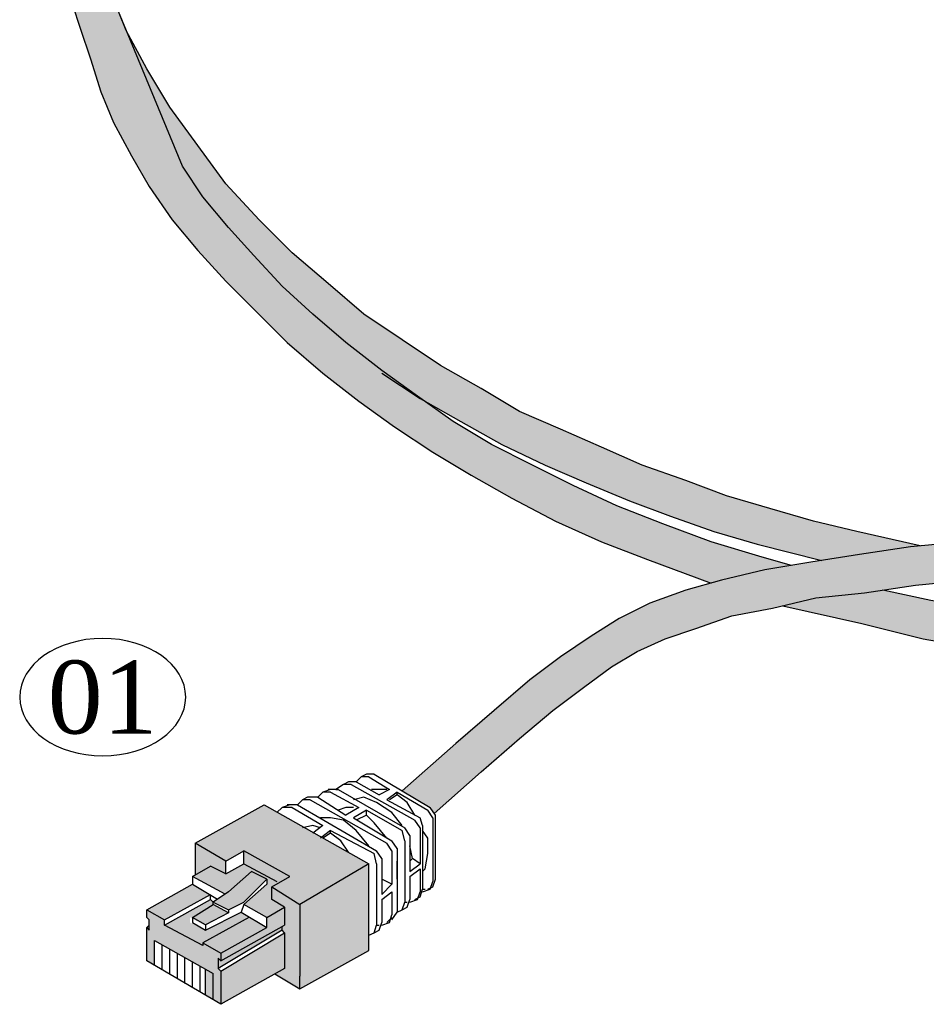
# Model space of a CAD drawing. Header units: millimetres. Extents: x 4476663 to 4477054, y -30323851 to -30323414.
# Tile 151 of 256: x 4476666.72 to 4476669.17, y -30323540.96 to -30323538.3. Entities that reach past the tile are written whole.
import ezdxf
from ezdxf.enums import TextEntityAlignment as Align

# ---------------------------------------------------------------- set-up
doc = ezdxf.new("R2010")
doc.units = ezdxf.units.MM
for name, color, linetype in [('_DETALHES', 250, 'Continuous'), ('_TEXTO', 250, 'Continuous'), ('_TITULO', 7, 'Continuous')]:
    doc.layers.add(name, color=color, linetype=linetype)
doc.styles.add('7', font='romantic.ttf', dxfattribs={"height": 2.5})
doc.styles.add('Q', font='romantic.ttf', dxfattribs={"height": 2.1})

# ---------------------------------------------------------------- blocks, each defined once
blk = doc.blocks.new('*U38')
at = {"layer": '_DETALHES', "color": 18, "linetype": 'ByBlock', "lineweight": -2, "true_color": 0x000000, "extrusion": (0, 0, -1)}
blk.add_ellipse((0, 0), major_axis=(2.849, 0), ratio=0.706294, dxfattribs=at)
at = {"layer": '_TEXTO', "color": 18, "linetype": 'ByBlock', "lineweight": -2, "true_color": 0x000000, "style": '7'}
blk.add_attdef('NUMERO_LEGENDA', text='', height=2.5, dxfattribs=at).set_placement((0, 0), align=Align.MIDDLE_CENTER)
blk = doc.blocks.new('VCXVXCVV')
at = {"layer": '_DETALHES', "ltscale": 0.6}
h = blk.add_hatch(color=256, dxfattribs=at)
h.set_gradient(color1=(90, 163, 252), color2=(195, 221, 254), one_color=1, tint=0.88, name='INVCYLINDER')
h.paths.add_polyline_path([(5227.341, 2016.418), (5226.552, 2017.645), (5225.763, 2018.872), (5224.886, 2020.012), (5224.01, 2021.151), (5223.045, 2022.291), (5221.994, 2023.343), (5220.942, 2024.395), (5219.802, 2025.447), (5218.663, 2026.411), (5217.435, 2027.375), (5216.208, 2028.252), (5214.893, 2029.128), (5213.579, 2029.917), (5212.176, 2030.706), (5210.774, 2031.407), (5209.196, 2032.109), (5207.618, 2032.722), (5205.952, 2033.336), (5204.199, 2033.862), (5202.446, 2034.3), (5200.518, 2034.738), (5198.589, 2035.089), (5196.485, 2035.44), (5194.382, 2035.703), (5192.19, 2035.878), (5189.911, 2036.053), (5187.632, 2036.141), (5185.265, 2036.141), (5182.811, 2036.141), (5180.444, 2036.053), (5178.077, 2035.878), (5175.711, 2035.703), (5173.344, 2035.527), (5171.065, 2035.177), (5168.873, 2034.826), (5166.77, 2034.475), (5164.666, 2034.037), (5162.65, 2033.511), (5160.721, 2032.985), (5158.793, 2032.459), (5156.952, 2031.846), (5155.199, 2031.144), (5153.533, 2030.443), (5151.956, 2029.742), (5150.378, 2028.953), (5148.888, 2028.164), (5147.485, 2027.375), (5146.083, 2026.499), (5144.768, 2025.534), (5143.453, 2024.658), (5142.313, 2023.606), (5141.086, 2022.642), (5140.034, 2021.59), (5138.982, 2020.45), (5138.106, 2019.311), (5137.317, 2018.171), (5136.616, 2016.944), (5136.002, 2015.717), (5135.564, 2014.402), (5135.213, 2013.087), (5135.038, 2011.685), (5134.95, 2010.282), (5135.125, 2008.879), (5135.388, 2007.477), (5135.739, 2005.987), (5136.002, 2005.198), (5136.353, 2004.146), (5136.703, 2003.006), (5137.142, 2001.955), (5137.755, 2000.815), (5138.369, 1999.763), (5139.158, 1998.624), (5140.034, 1997.572), (5140.998, 1996.52), (5142.05, 1995.468), (5143.102, 1994.416), (5144.329, 1993.364), (5145.557, 1992.4), (5146.784, 1991.523), (5148.099, 1990.647), (5149.414, 1989.858), (5150.816, 1989.069), (5152.306, 1988.28), (5153.884, 1987.579), (5155.462, 1986.965), (5157.647, 1986.162), (5158.004, 1986.264), (5159.494, 1986.615), (5160.408, 1986.767), (5159.406, 1987.053), (5157.653, 1987.579), (5155.988, 1988.192), (5154.41, 1988.806), (5152.92, 1989.507), (5151.517, 1990.209), (5150.115, 1990.91), (5148.8, 1991.699), (5147.573, 1992.575), (5146.346, 1993.452), (5145.118, 1994.416), (5143.979, 1995.38), (5142.927, 1996.345), (5141.963, 1997.396), (5141.086, 1998.361), (5140.21, 1999.413), (5139.508, 2000.464), (5137.618, 2005.038), (5137.58, 2005.11), (5137.317, 2005.767), (5137.317, 2005.768), (5137.317, 2005.768), (5137.054, 2006.425), (5136.616, 2007.74), (5136.44, 2009.055), (5136.353, 2010.37), (5136.353, 2011.597), (5136.528, 2012.824), (5136.791, 2014.051), (5137.229, 2015.191), (5137.755, 2016.33), (5138.456, 2017.47), (5139.158, 2018.609), (5140.034, 2019.661), (5140.998, 2020.713), (5142.05, 2021.677), (5143.102, 2022.642), (5144.329, 2023.606), (5145.557, 2024.482), (5146.872, 2025.359), (5148.186, 2026.236), (5149.589, 2027.024), (5150.991, 2027.813), (5152.482, 2028.515), (5154.059, 2029.304), (5155.725, 2029.917), (5157.39, 2030.618), (5159.231, 2031.144), (5161.072, 2031.758), (5163, 2032.284), (5164.929, 2032.722), (5167.033, 2033.16), (5169.136, 2033.599), (5171.328, 2033.949), (5173.519, 2034.212), (5175.798, 2034.475), (5178.165, 2034.651), (5180.532, 2034.738), (5182.899, 2034.826), (5185.265, 2034.826), (5187.544, 2034.826), (5189.823, 2034.738), (5192.103, 2034.563), (5194.206, 2034.388), (5196.31, 2034.125), (5198.326, 2033.774), (5200.255, 2033.423), (5202.095, 2033.073), (5203.849, 2032.547), (5205.602, 2032.109), (5207.18, 2031.495), (5208.67, 2030.881), (5210.16, 2030.268), (5211.562, 2029.567), (5212.877, 2028.778), (5214.192, 2027.989), (5215.419, 2027.2), (5216.647, 2026.323), (5217.786, 2025.447), (5218.926, 2024.482), (5219.977, 2023.518), (5221.029, 2022.466), (5221.994, 2021.414), (5222.958, 2020.363), (5223.834, 2019.223), (5224.711, 2018.083), (5225.412, 2016.944), (5226.114, 2015.804), (5226.727, 2014.577), (5227.253, 2013.438), (5227.779, 2012.21), (5228.13, 2011.071), (5228.393, 2009.844), (5228.48, 2008.704), (5228.568, 2007.565), (5228.48, 2006.425), (5228.305, 2005.373), (5228.042, 2004.321), (5227.691, 2003.269), (5227.165, 2002.305), (5226.552, 2001.253), (5225.851, 2000.201), (5224.974, 1999.237), (5224.097, 1998.273), (5223.045, 1997.309), (5221.906, 1996.257), (5220.679, 1995.38), (5219.452, 1994.416), (5218.137, 1993.452), (5216.734, 1992.575), (5215.244, 1991.699), (5213.841, 1990.822), (5212.351, 1989.946), (5210.774, 1989.157), (5209.196, 1988.368), (5207.618, 1987.666), (5206.04, 1986.965), (5204.462, 1986.352), (5202.797, 1985.826), (5201.131, 1985.387), (5199.553, 1985.037), (5197.888, 1984.686), (5196.222, 1984.423), (5194.469, 1984.16), (5192.804, 1983.985), (5191.138, 1983.897), (5189.473, 1983.722), (5187.807, 1983.634), (5186.054, 1983.634), (5184.389, 1983.547), (5182.636, 1983.547), (5180.882, 1983.634), (5179.129, 1983.722), (5177.289, 1983.81), (5175.36, 1983.985), (5173.344, 1984.248), (5171.328, 1984.511), (5169.312, 1984.774), (5167.208, 1985.212), (5165.192, 1985.563), (5163.546, 1985.921), (5162.913, 1985.826), (5161.247, 1985.65), (5160.106, 1985.382), (5162.825, 1984.774), (5164.929, 1984.248), (5166.945, 1983.897), (5169.049, 1983.547), (5171.152, 1983.196), (5173.169, 1982.933), (5175.185, 1982.67), (5177.113, 1982.495), (5179.042, 1982.407), (5180.882, 1982.319), (5182.636, 1982.232), (5184.389, 1982.232), (5186.142, 1982.319), (5187.807, 1982.319), (5189.561, 1982.407), (5191.226, 1982.582), (5192.979, 1982.67), (5194.645, 1982.845), (5196.398, 1983.108), (5198.063, 1983.371), (5199.816, 1983.722), (5201.482, 1984.16), (5203.235, 1984.598), (5204.9, 1985.124), (5206.566, 1985.738), (5208.144, 1986.439), (5209.809, 1987.228), (5211.387, 1988.017), (5212.965, 1988.806), (5214.455, 1989.683), (5215.945, 1990.559), (5217.435, 1991.436), (5218.838, 1992.4), (5220.24, 1993.364), (5221.555, 1994.328), (5222.783, 1995.293), (5223.922, 1996.345), (5224.974, 1997.309), (5226.026, 1998.361), (5226.902, 1999.413), (5227.691, 2000.552), (5228.305, 2001.604), (5228.831, 2002.743), (5229.269, 2003.971), (5229.62, 2005.11), (5229.795, 2006.337), (5229.883, 2007.565), (5229.883, 2008.792), (5229.707, 2010.107), (5229.357, 2011.334), (5229.006, 2012.649), (5228.48, 2013.876), (5227.954, 2015.191)])
h = blk.add_hatch(color=256, dxfattribs=at)
h.set_gradient(color1=(90, 163, 252), color2=(195, 221, 254), one_color=1, tint=0.88, name='INVCYLINDER')
h.paths.add_polyline_path([(5145.118, 1994.416), (5146.346, 1993.452), (5147.573, 1992.575), (5147.826, 1992.395), (5149.063, 1991.699), (5150.465, 1990.91), (5151.956, 1990.209), (5153.358, 1989.595), (5154.848, 1988.981), (5156.251, 1988.455), (5157.741, 1987.929), (5159.231, 1987.491), (5161.446, 1986.937), (5162.737, 1987.141), (5164.491, 1987.403), (5164.82, 1987.435), (5162.65, 1987.929), (5161.16, 1988.28), (5159.669, 1988.718), (5158.179, 1989.157), (5156.777, 1989.683), (5155.287, 1990.209), (5153.884, 1990.822), (5152.482, 1991.436), (5151.079, 1992.049), (5149.764, 1992.838), (5148.362, 1993.627), (5147.047, 1994.504), (5145.732, 1995.38), (5144.505, 1996.432), (5143.278, 1997.484), (5142.138, 1998.624), (5140.998, 1999.851), (5140.034, 2001.166), (5139.07, 2002.481), (5138.281, 2003.795), (5137.618, 2005.038), (5139.508, 2000.464), (5140.21, 1999.413), (5141.086, 1998.361), (5141.963, 1997.396), (5142.927, 1996.345), (5143.979, 1995.38)])
h = blk.add_hatch(color=256, dxfattribs=at)
h.set_gradient(color1=(90, 163, 252), color2=(195, 221, 254), one_color=1, tint=0.88, name='INVCYLINDER')
h.paths.add_polyline_path([(5155.111, 1983.81), (5155.863, 1984.151), (5154.536, 1984.968), (5154.498, 1984.949), (5153.533, 1984.336), (5152.482, 1983.634), (5151.43, 1982.845), (5150.202, 1981.793), (5148.888, 1980.654), (5147.047, 1979.032), (5148.011, 1978.462), (5148.15, 1978.255), (5149.764, 1979.69), (5151.079, 1980.829), (5152.219, 1981.793), (5153.27, 1982.582), (5154.235, 1983.284)])
h.paths.add_polyline_path([(5158.355, 1985.037), (5159.757, 1985.3), (5161.247, 1985.65), (5162.913, 1985.826), (5164.666, 1986.089), (5166.419, 1986.264), (5168.347, 1986.352), (5170.364, 1986.439), (5172.38, 1986.527), (5174.483, 1986.527), (5176.5, 1986.527), (5177.186, 1986.527), (5176.454, 1987.842), (5174.483, 1987.842), (5172.38, 1987.842), (5170.276, 1987.754), (5168.26, 1987.666), (5166.331, 1987.579), (5164.491, 1987.403), (5162.737, 1987.141), (5161.072, 1986.878), (5159.494, 1986.615), (5158.004, 1986.264), (5156.777, 1985.913), (5155.55, 1985.475), (5154.536, 1984.968), (5155.863, 1984.151), (5156.075, 1984.248), (5157.127, 1984.598)])
h.paths.add_polyline_path([(5178.603, 1987.842), (5176.5, 1987.842), (5176.454, 1987.842), (5177.186, 1986.527), (5178.603, 1986.527), (5180.619, 1986.527), (5182.548, 1986.439), (5184.476, 1986.439), (5186.23, 1986.527), (5187.895, 1986.527), (5189.385, 1986.615), (5190.788, 1986.702), (5192.103, 1986.878), (5193.417, 1987.053), (5194.645, 1987.228), (5195.573, 1987.414), (5194.451, 1988.54), (5193.242, 1988.368), (5192.015, 1988.192), (5190.7, 1988.017), (5189.298, 1987.929), (5187.807, 1987.842), (5186.23, 1987.754), (5184.476, 1987.754), (5182.636, 1987.754), (5180.619, 1987.842)])
at = {"layer": '_DETALHES'}
h = blk.add_hatch(color=256, dxfattribs=at)
h.paths.add_polyline_path([(5145.907, 1976.534), (5142.313, 1978.55), (5139.947, 1977.235), (5140.998, 1976.622), (5141.612, 1976.972), (5143.19, 1976.096), (5142.489, 1975.745), (5143.541, 1975.132)])
h.paths.add_polyline_path([(5145.907, 1976.534), (5143.541, 1975.132), (5143.541, 1972.677), (5143.541, 1972.239), (5145.907, 1973.554)])
h.paths.add_polyline_path([(5143.541, 1975.132), (5142.489, 1975.745), (5142.489, 1975.307), (5143.015, 1975.044), (5143.015, 1974.43), (5140.823, 1973.203), (5140.735, 1973.291), (5140.735, 1972.94), (5142.927, 1974.255), (5143.015, 1974.167), (5143.015, 1972.94), (5142.682, 1972.754), (5143.541, 1972.239), (5143.541, 1972.677)])
h.paths.add_polyline_path([(5140.998, 1976.622), (5139.947, 1977.235), (5139.947, 1976.146), (5140.473, 1976.446), (5140.998, 1976.183)], flags=17)
h.paths.add_polyline_path([(5143.015, 1972.94), (5143.015, 1974.167), (5140.823, 1972.852), (5140.823, 1971.713)])
h.paths.add_polyline_path([(5142.401, 1974.343), (5141.524, 1974.869), (5140.297, 1974.255), (5139.771, 1974.518), (5139.771, 1974.693), (5140.56, 1975.132), (5140.56, 1975.219), (5140.473, 1975.307), (5138.895, 1974.43), (5140.21, 1973.729), (5140.21, 1973.817), (5140.823, 1973.466)])
h.paths.add_polyline_path([(5143.015, 1975.044), (5142.489, 1975.307), (5142.489, 1975.745), (5143.19, 1976.096), (5141.612, 1976.972), (5141.612, 1976.534), (5140.998, 1976.183), (5140.473, 1976.446), (5139.859, 1976.096), (5140.973, 1975.495), (5141.086, 1975.57), (5141.875, 1976.271), (5142.401, 1976.008), (5142.401, 1975.833), (5141.612, 1975.132), (5142.401, 1974.693)])
h.paths.add_polyline_path([(5143.015, 1975.044), (5142.401, 1974.693), (5142.401, 1974.343), (5140.823, 1973.466), (5140.823, 1973.203), (5143.015, 1974.43)], flags=17)
h.paths.add_polyline_path([(5142.401, 1976.008), (5141.875, 1976.271), (5141.086, 1975.57), (5140.56, 1975.219), (5141.086, 1974.956), (5141.612, 1975.219)], flags=17)
h.paths.add_polyline_path([(5141.086, 1974.837), (5140.56, 1975.132), (5139.771, 1974.693), (5140.297, 1974.409)], flags=17)
h.paths.add_polyline_path([(5140.457, 1975.474), (5139.859, 1975.833), (5138.281, 1974.956), (5138.895, 1974.606)])
h.paths.add_polyline_path([(5138.895, 1974.43), (5138.895, 1974.606), (5138.281, 1974.956), (5138.281, 1974.693), (5138.369, 1974.606), (5138.369, 1974.255), (5138.281, 1974.343), (5138.281, 1973.203), (5138.544, 1973.049), (5138.544, 1973.904), (5140.297, 1972.913), (5140.297, 1972.021), (5140.823, 1971.713), (5140.823, 1972.852), (5140.735, 1972.94), (5140.735, 1973.291), (5140.823, 1973.203), (5140.823, 1973.466), (5140.21, 1973.817), (5140.21, 1973.729)])
at = {"layer": '_DETALHES', "ltscale": 0.039462}
for p, q in [((5136.002, 2005.198), (5136.002, 2005.198)), ((5148.888, 1980.654), (5147.047, 1979.032)), ((5149.764, 1979.69), (5151.079, 1980.829)), ((5145.82, 1979.602), (5145.644, 1979.514)), ((5146.083, 1979.602), (5145.82, 1979.602)), ((5145.82, 1979.602), (5145.82, 1979.602)), ((5146.083, 1979.602), (5148.011, 1978.462)), ((5148.15, 1978.255), (5149.764, 1979.69)), ((5145.206, 1979.339), (5145.031, 1979.251)), ((5145.469, 1979.339), (5145.206, 1979.339)), ((5145.206, 1979.339), (5145.206, 1979.339)), ((5145.644, 1979.514), (5145.469, 1979.339)), ((5145.469, 1979.339), (5145.469, 1979.339)), ((5145.469, 1979.339), (5146.258, 1978.901)), ((5145.644, 1979.514), (5145.644, 1979.514)), ((5145.907, 1979.514), (5145.644, 1979.514)), ((5145.907, 1979.514), (5146.609, 1979.076)), ((5144.329, 1978.988), (5144.154, 1978.813)), ((5144.592, 1979.076), (5144.329, 1978.988)), ((5144.592, 1978.988), (5144.329, 1978.988)), ((5144.329, 1978.988), (5144.329, 1978.988)), ((5144.855, 1979.076), (5144.505, 1979.076)), ((5144.505, 1979.076), (5144.505, 1979.076)), ((5144.592, 1978.988), (5145.557, 1978.462)), ((5145.031, 1979.251), (5144.768, 1979.076)), ((5144.768, 1979.076), (5144.855, 1979.076)), ((5144.855, 1979.076), (5147.134, 1977.761)), ((5145.031, 1979.251), (5145.031, 1979.251)), ((5145.294, 1979.251), (5145.031, 1979.251)), ((5145.294, 1979.251), (5147.485, 1978.024)), ((5146.258, 1979.076), (5145.995, 1979.076)), ((5145.995, 1979.076), (5145.995, 1979.076)), ((5146.521, 1979.076), (5146.258, 1979.076)), ((5146.609, 1979.076), (5146.258, 1978.901)), ((5146.872, 1978.988), (5146.521, 1978.725)), ((5146.609, 1979.076), (5146.609, 1979.076)), ((5146.872, 1978.901), (5146.872, 1978.988)), ((5146.872, 1978.988), (5146.872, 1978.988)), ((5146.872, 1978.988), (5147.923, 1978.375)), ((5143.628, 1978.725), (5143.453, 1978.55)), ((5143.804, 1978.813), (5143.628, 1978.725)), ((5143.891, 1978.725), (5143.628, 1978.725)), ((5143.628, 1978.725), (5143.628, 1978.725)), ((5144.154, 1978.813), (5143.804, 1978.813)), ((5143.804, 1978.813), (5143.804, 1978.813)), ((5143.891, 1978.725), (5146.521, 1977.235)), ((5144.154, 1978.813), (5144.154, 1978.813)), ((5144.154, 1978.813), (5145.118, 1978.2)), ((5145.732, 1978.813), (5145.381, 1978.725)), ((5145.381, 1978.725), (5145.381, 1978.725)), ((5146.17, 1978.638), (5145.732, 1978.813)), ((5146.696, 1978.287), (5146.17, 1978.638)), ((5146.258, 1978.901), (5146.258, 1978.901)), ((5146.258, 1978.901), (5146.258, 1978.901)), ((5146.521, 1978.725), (5147.66, 1978.112)), ((5146.521, 1978.725), (5146.521, 1978.725)), ((5146.872, 1978.901), (5146.609, 1978.725)), ((5146.609, 1978.725), (5146.609, 1978.725)), ((5147.222, 1978.638), (5146.872, 1978.901)), ((5146.872, 1978.901), (5146.872, 1978.901)), ((5147.485, 1978.2), (5147.222, 1978.638)), ((5139.947, 1977.235), (5142.313, 1978.55)), ((5142.313, 1978.55), (5142.313, 1978.55)), ((5142.313, 1978.55), (5145.907, 1976.534)), ((5142.927, 1978.462), (5142.752, 1978.287)), ((5142.752, 1978.287), (5142.752, 1978.287)), ((5143.19, 1978.55), (5142.927, 1978.462)), ((5143.278, 1978.462), (5142.927, 1978.462)), ((5142.927, 1978.462), (5142.927, 1978.462)), ((5143.453, 1978.55), (5143.102, 1978.55)), ((5143.102, 1978.55), (5143.102, 1978.55)), ((5143.278, 1978.462), (5144.329, 1977.849)), ((5143.453, 1978.55), (5143.453, 1978.55)), ((5143.453, 1978.55), (5146.17, 1976.972)), ((5145.118, 1978.462), (5144.855, 1978.375)), ((5144.855, 1978.375), (5144.855, 1978.375)), ((5145.381, 1978.462), (5145.118, 1978.462)), ((5145.557, 1978.462), (5145.118, 1978.2)), ((5145.82, 1978.375), (5145.381, 1978.112)), ((5145.557, 1978.462), (5145.557, 1978.462)), ((5145.82, 1978.2), (5145.82, 1978.375)), ((5145.82, 1978.375), (5145.82, 1978.375)), ((5145.82, 1978.375), (5147.047, 1977.674)), ((5147.047, 1977.849), (5146.696, 1978.287)), ((5148.099, 1978.112), (5147.923, 1978.375)), ((5147.923, 1978.375), (5147.923, 1978.375)), ((5147.923, 1978.375), (5147.923, 1978.375)), ((5148.186, 1978.2), (5148.011, 1978.462)), ((5144.592, 1978.112), (5144.242, 1978.112)), ((5144.242, 1978.112), (5144.242, 1978.112)), ((5145.031, 1978.024), (5144.592, 1978.112)), ((5145.469, 1977.674), (5145.031, 1978.024)), ((5145.118, 1978.2), (5145.118, 1978.2)), ((5145.118, 1978.2), (5145.118, 1978.2)), ((5145.381, 1978.112), (5145.381, 1978.112)), ((5145.381, 1978.112), (5146.696, 1977.323)), ((5145.82, 1978.2), (5145.469, 1978.024)), ((5145.469, 1978.024), (5145.469, 1978.024)), ((5146.083, 1977.937), (5145.82, 1978.2)), ((5145.82, 1978.2), (5145.82, 1978.2)), ((5146.521, 1977.411), (5146.083, 1977.937)), ((5147.485, 1978.024), (5147.485, 1978.024)), ((5147.66, 1977.761), (5147.485, 1978.024)), ((5147.485, 1978.024), (5147.485, 1978.024)), ((5147.748, 1977.849), (5147.66, 1978.112)), ((5147.66, 1978.112), (5147.66, 1978.112)), ((5147.66, 1978.112), (5147.66, 1978.112)), ((5148.099, 1978.112), (5148.099, 1975.92)), ((5148.186, 1978.2), (5148.186, 1978.2)), ((5148.186, 1976.008), (5148.186, 1978.2)), ((5143.979, 1977.849), (5143.628, 1977.761)), ((5144.242, 1977.761), (5143.979, 1977.849)), ((5144.329, 1977.849), (5143.979, 1977.586)), ((5143.979, 1977.586), (5143.979, 1977.586)), ((5144.592, 1977.674), (5144.242, 1977.411)), ((5144.329, 1977.849), (5144.329, 1977.849)), ((5144.592, 1977.586), (5144.329, 1977.411)), ((5144.592, 1977.586), (5144.592, 1977.674)), ((5144.592, 1977.674), (5144.592, 1977.674)), ((5144.592, 1977.674), (5146.083, 1976.885)), ((5144.943, 1977.323), (5144.592, 1977.586)), ((5144.592, 1977.586), (5144.592, 1977.586)), ((5145.907, 1977.148), (5145.469, 1977.674)), ((5147.134, 1977.323), (5147.047, 1977.674)), ((5147.047, 1977.674), (5147.047, 1977.674)), ((5147.047, 1977.674), (5147.047, 1977.674)), ((5147.134, 1977.761), (5147.134, 1977.761)), ((5147.31, 1977.498), (5147.134, 1977.761)), ((5147.134, 1977.761), (5147.134, 1977.761)), ((5147.66, 1977.761), (5147.66, 1976.534)), ((5147.748, 1977.849), (5147.748, 1975.657)), ((5147.923, 1977.411), (5147.748, 1977.674)), ((5139.947, 1977.235), (5139.947, 1977.235)), ((5140.998, 1976.622), (5139.947, 1977.235)), ((5139.947, 1977.235), (5139.947, 1976.146)), ((5144.242, 1977.411), (5144.242, 1977.411)), ((5144.329, 1977.411), (5144.329, 1977.411)), ((5145.207, 1976.927), (5144.943, 1977.323)), ((5146.521, 1977.235), (5146.521, 1977.235)), ((5146.696, 1976.972), (5146.521, 1977.235)), ((5146.521, 1977.235), (5146.521, 1977.235)), ((5146.696, 1977.323), (5146.696, 1977.323)), ((5146.872, 1977.06), (5146.696, 1977.323)), ((5146.696, 1977.323), (5146.696, 1977.323)), ((5147.134, 1977.323), (5147.134, 1975.219)), ((5147.31, 1977.498), (5147.31, 1976.271)), ((5147.923, 1976.885), (5147.923, 1977.411)), ((5140.998, 1976.622), (5141.612, 1976.972)), ((5141.612, 1976.972), (5141.612, 1976.972)), ((5141.612, 1976.972), (5141.612, 1976.972)), ((5141.612, 1976.972), (5141.612, 1976.972)), ((5141.612, 1976.534), (5141.612, 1976.972)), ((5143.19, 1976.096), (5141.612, 1976.972)), ((5146.17, 1976.972), (5146.17, 1976.972)), ((5146.17, 1976.972), (5146.17, 1976.972)), ((5146.346, 1976.709), (5146.17, 1976.972)), ((5146.696, 1976.972), (5146.696, 1975.833)), ((5146.872, 1977.06), (5146.872, 1974.869)), ((5147.31, 1977.148), (5147.31, 1977.148)), ((5147.31, 1977.148), (5147.31, 1977.148)), ((5147.397, 1976.709), (5147.31, 1977.148)), ((5140.998, 1976.183), (5140.998, 1976.622)), ((5140.998, 1976.622), (5140.998, 1976.622)), ((5146.083, 1976.885), (5146.083, 1976.885)), ((5146.083, 1976.885), (5146.083, 1976.885)), ((5146.17, 1976.534), (5146.083, 1976.885)), ((5146.346, 1976.709), (5146.346, 1975.482)), ((5146.872, 1976.271), (5146.872, 1976.622)), ((5146.872, 1976.622), (5146.872, 1976.622)), ((5147.31, 1976.622), (5147.397, 1976.709)), ((5147.397, 1976.709), (5147.397, 1976.709)), ((5147.66, 1976.534), (5147.397, 1976.709)), ((5147.397, 1976.709), (5147.397, 1976.709)), ((5147.836, 1976.359), (5147.923, 1976.885)), ((5139.859, 1976.096), (5140.473, 1976.446)), ((5140.473, 1976.446), (5140.473, 1976.446)), ((5140.998, 1976.183), (5140.473, 1976.446)), ((5140.473, 1976.446), (5140.473, 1976.446)), ((5140.998, 1976.183), (5141.612, 1976.534)), ((5141.875, 1976.271), (5141.086, 1975.57)), ((5141.612, 1976.534), (5141.612, 1976.534)), ((5141.612, 1976.534), (5142.752, 1975.92)), ((5141.875, 1976.271), (5141.875, 1976.271)), ((5142.401, 1976.008), (5141.875, 1976.271)), ((5145.907, 1976.534), (5143.541, 1975.132)), ((5145.907, 1976.534), (5145.907, 1976.534)), ((5145.907, 1976.534), (5145.907, 1976.534)), ((5145.907, 1973.554), (5145.907, 1976.534)), ((5146.17, 1976.534), (5146.17, 1974.43)), ((5146.872, 1976.008), (5146.872, 1976.271)), ((5147.31, 1976.271), (5147.66, 1976.534)), ((5147.31, 1976.096), (5147.66, 1976.359)), ((5147.31, 1976.271), (5147.31, 1976.271)), ((5147.66, 1976.534), (5147.66, 1976.534)), ((5147.66, 1976.534), (5147.66, 1976.534)), ((5147.66, 1976.359), (5147.66, 1975.57)), ((5147.66, 1976.359), (5147.66, 1976.359)), ((5147.748, 1976.271), (5147.836, 1976.359)), ((5140.974, 1975.495), (5139.859, 1976.096)), ((5139.859, 1976.096), (5139.859, 1975.833)), ((5139.859, 1976.096), (5139.859, 1976.096)), ((5139.947, 1976.183), (5139.947, 1976.183)), ((5141.612, 1975.219), (5142.401, 1976.008)), ((5142.401, 1976.008), (5142.401, 1976.008)), ((5142.401, 1976.008), (5142.401, 1975.833)), ((5142.576, 1975.745), (5143.19, 1976.096)), ((5143.19, 1976.096), (5143.19, 1976.096)), ((5146.346, 1976.008), (5146.346, 1976.008)), ((5146.696, 1975.833), (5146.346, 1976.008)), ((5147.31, 1976.096), (5147.31, 1975.307)), ((5148.011, 1975.657), (5148.099, 1975.92)), ((5148.099, 1975.745), (5148.186, 1976.008)), ((5148.099, 1975.92), (5148.099, 1975.92)), ((5148.099, 1975.92), (5148.099, 1975.92)), ((5148.186, 1976.008), (5148.186, 1976.008)), ((5138.281, 1974.956), (5139.859, 1975.833)), ((5139.859, 1975.833), (5140.712, 1975.321)), ((5139.859, 1975.833), (5139.859, 1975.833)), ((5139.859, 1975.833), (5139.859, 1975.833)), ((5141.086, 1975.57), (5140.56, 1975.219)), ((5141.086, 1975.57), (5141.086, 1975.57)), ((5141.612, 1975.132), (5142.401, 1975.833)), ((5142.401, 1975.833), (5142.401, 1975.833)), ((5142.401, 1975.833), (5142.401, 1975.833)), ((5142.576, 1975.307), (5142.576, 1975.745)), ((5142.576, 1975.745), (5142.576, 1975.745)), ((5142.576, 1975.745), (5143.541, 1975.132)), ((5146.346, 1975.482), (5146.696, 1975.833)), ((5146.346, 1975.307), (5146.696, 1975.57)), ((5146.696, 1975.833), (5146.696, 1975.833)), ((5146.696, 1975.833), (5146.696, 1975.833)), ((5146.696, 1975.57), (5146.696, 1974.781)), ((5146.696, 1975.57), (5146.696, 1975.57)), ((5147.573, 1975.307), (5147.66, 1975.57)), ((5147.66, 1975.394), (5147.748, 1975.657)), ((5147.66, 1975.57), (5147.66, 1975.57)), ((5147.66, 1975.57), (5147.66, 1975.57)), ((5147.748, 1975.57), (5148.011, 1975.657)), ((5147.748, 1975.657), (5147.836, 1975.657)), ((5147.923, 1975.657), (5148.099, 1975.745)), ((5148.099, 1975.745), (5148.099, 1975.745)), ((5138.895, 1974.606), (5140.473, 1975.482)), ((5138.895, 1974.43), (5140.473, 1975.307)), ((5140.473, 1975.307), (5140.473, 1975.482)), ((5140.473, 1975.482), (5140.473, 1975.482)), ((5140.473, 1975.482), (5140.473, 1975.482)), ((5140.473, 1975.307), (5140.56, 1975.219)), ((5140.473, 1975.307), (5140.473, 1975.307)), ((5140.56, 1975.132), (5140.56, 1975.219)), ((5140.56, 1975.219), (5141.086, 1974.956)), ((5141.086, 1974.956), (5141.612, 1975.219)), ((5141.612, 1975.219), (5141.612, 1975.219)), ((5143.015, 1975.044), (5142.576, 1975.307)), ((5142.576, 1975.307), (5142.576, 1975.307)), ((5146.346, 1975.482), (5146.346, 1975.482)), ((5146.346, 1975.307), (5146.346, 1974.518)), ((5147.047, 1974.956), (5147.134, 1975.219)), ((5147.134, 1975.219), (5147.222, 1975.219)), ((5147.134, 1975.219), (5147.222, 1975.219)), ((5147.222, 1975.044), (5147.31, 1975.307)), ((5147.31, 1975.219), (5147.573, 1975.307)), ((5147.31, 1975.307), (5147.31, 1975.307)), ((5147.31, 1975.307), (5147.31, 1975.307)), ((5147.485, 1975.307), (5147.66, 1975.394)), ((5147.66, 1975.394), (5147.66, 1975.394)), ((5138.281, 1974.693), (5138.281, 1974.956)), ((5138.281, 1974.956), (5138.281, 1974.956)), ((5138.281, 1974.956), (5138.895, 1974.606)), ((5139.859, 1974.693), (5140.56, 1975.132)), ((5140.297, 1974.255), (5141.524, 1974.869)), ((5141.086, 1974.852), (5140.56, 1975.132)), ((5141.086, 1974.956), (5141.086, 1974.852)), ((5141.086, 1974.956), (5141.086, 1974.956)), ((5141.612, 1975.132), (5141.524, 1974.869)), ((5141.524, 1974.869), (5141.524, 1974.869)), ((5141.524, 1974.869), (5141.524, 1974.869)), ((5141.524, 1974.869), (5142.401, 1974.343)), ((5141.612, 1975.132), (5141.612, 1975.132)), ((5142.401, 1974.693), (5141.612, 1975.132)), ((5142.401, 1974.693), (5143.015, 1975.044)), ((5143.015, 1975.044), (5143.015, 1974.43)), ((5143.541, 1975.132), (5143.541, 1975.132)), ((5143.541, 1975.132), (5143.541, 1975.132)), ((5143.541, 1975.132), (5143.541, 1972.677)), ((5146.696, 1974.606), (5146.872, 1974.869)), ((5146.872, 1974.869), (5147.047, 1974.956)), ((5146.872, 1974.869), (5146.872, 1974.869)), ((5146.872, 1974.869), (5146.872, 1974.869)), ((5147.047, 1974.956), (5147.222, 1975.044)), ((5147.222, 1975.044), (5147.222, 1975.044)), ((5138.369, 1974.606), (5138.281, 1974.693)), ((5138.281, 1974.693), (5138.281, 1974.693)), ((5138.369, 1974.255), (5138.369, 1974.606)), ((5138.895, 1974.606), (5138.895, 1974.606)), ((5138.895, 1974.43), (5138.895, 1974.606)), ((5138.895, 1974.606), (5138.895, 1974.606)), ((5139.859, 1974.693), (5139.859, 1974.693)), ((5139.859, 1974.693), (5139.859, 1974.518)), ((5140.297, 1974.437), (5139.859, 1974.693)), ((5141.787, 1974.693), (5140.21, 1973.817)), ((5141.086, 1974.852), (5140.297, 1974.437)), ((5141.086, 1974.852), (5141.086, 1974.852)), ((5142.401, 1974.693), (5142.401, 1974.693)), ((5142.401, 1974.343), (5142.401, 1974.693)), ((5146.521, 1974.518), (5146.696, 1974.693)), ((5146.609, 1974.518), (5146.696, 1974.781)), ((5146.696, 1974.781), (5146.696, 1974.781)), ((5146.696, 1974.781), (5146.696, 1974.781)), ((5146.696, 1974.693), (5146.696, 1974.693)), ((5138.281, 1974.343), (5138.369, 1974.43)), ((5138.281, 1973.203), (5138.281, 1974.343)), ((5138.281, 1974.343), (5138.281, 1974.343)), ((5138.281, 1974.343), (5138.369, 1974.255)), ((5138.895, 1974.43), (5138.895, 1974.43)), ((5140.21, 1973.729), (5138.895, 1974.43)), ((5139.859, 1974.518), (5139.859, 1974.518)), ((5139.859, 1974.518), (5140.297, 1974.255)), ((5140.297, 1974.437), (5140.297, 1974.255)), ((5142.927, 1974.255), (5140.736, 1972.94)), ((5140.823, 1973.203), (5143.015, 1974.43)), ((5140.823, 1973.466), (5142.401, 1974.343)), ((5142.401, 1974.343), (5142.401, 1974.343)), ((5142.401, 1974.343), (5142.401, 1974.343)), ((5142.927, 1974.255), (5142.927, 1974.381)), ((5142.927, 1974.343), (5142.927, 1974.343)), ((5143.015, 1974.167), (5142.927, 1974.255)), ((5142.927, 1974.255), (5142.927, 1974.255)), ((5146.083, 1974.167), (5146.17, 1974.43)), ((5146.083, 1974.167), (5146.258, 1974.255)), ((5146.17, 1974.43), (5146.258, 1974.43)), ((5146.17, 1974.43), (5146.258, 1974.43)), ((5146.258, 1974.255), (5146.346, 1974.518)), ((5146.258, 1974.255), (5146.258, 1974.255)), ((5146.346, 1974.518), (5146.346, 1974.518)), ((5146.346, 1974.518), (5146.346, 1974.518)), ((5146.346, 1974.43), (5146.609, 1974.518)), ((5138.544, 1973.049), (5138.544, 1973.904)), ((5138.544, 1973.904), (5138.544, 1973.904)), ((5138.544, 1973.904), (5140.56, 1972.765)), ((5140.823, 1972.855), (5143.015, 1974.167)), ((5143.015, 1974.167), (5143.015, 1972.94)), ((5145.907, 1974.08), (5146.083, 1974.167)), ((5138.807, 1972.895), (5138.807, 1973.756)), ((5139.07, 1972.741), (5139.07, 1973.607)), ((5140.21, 1973.817), (5140.21, 1973.817)), ((5140.21, 1973.817), (5140.21, 1973.729)), ((5140.21, 1973.817), (5140.823, 1973.466)), ((5140.21, 1973.729), (5140.21, 1973.729)), ((5143.541, 1972.239), (5145.907, 1973.554)), ((5145.907, 1973.554), (5145.907, 1973.554)), ((5138.281, 1973.203), (5138.281, 1973.203)), ((5140.823, 1971.713), (5138.281, 1973.203)), ((5139.333, 1973.466), (5139.333, 1973.466)), ((5139.333, 1972.586), (5139.333, 1973.458)), ((5139.596, 1972.432), (5139.596, 1973.31)), ((5140.736, 1973.291), (5140.736, 1972.94)), ((5140.823, 1973.203), (5140.736, 1973.291)), ((5140.736, 1973.291), (5140.736, 1973.291)), ((5140.823, 1973.466), (5140.823, 1973.203)), ((5140.823, 1973.466), (5140.823, 1973.466)), ((5140.823, 1973.203), (5140.823, 1973.203)), ((5139.859, 1972.278), (5139.859, 1973.161)), ((5140.122, 1972.124), (5140.122, 1973.012)), ((5140.297, 1972.021), (5140.297, 1972.913)), ((5140.736, 1972.94), (5140.736, 1972.94)), ((5140.736, 1972.94), (5140.736, 1972.94)), ((5140.736, 1972.94), (5140.823, 1972.855)), ((5140.823, 1972.94), (5140.823, 1972.94)), ((5143.015, 1972.94), (5140.823, 1971.713)), ((5140.823, 1972.855), (5140.823, 1971.713)), ((5140.56, 1971.888), (5140.56, 1972.765)), ((5142.682, 1972.754), (5143.541, 1972.239)), ((5143.541, 1972.677), (5143.541, 1972.677)), ((5143.541, 1972.239), (5143.541, 1972.677)), ((5143.541, 1972.677), (5143.541, 1972.677)), ((5143.541, 1972.239), (5143.541, 1972.239)), ((5140.823, 1971.713), (5140.823, 1971.713)), ((5140.823, 1971.713), (5140.823, 1971.713))]:
    blk.add_line(p, q, dxfattribs=at)
at = {"layer": '_DETALHES', "ltscale": 0.6}
blk.add_line((5140.823, 1972.855), (5143.015, 1974.167), dxfattribs=at)
at = {"layer": '_DETALHES', "ltscale": 0.039462}
for points in [[(5135.739, 2005.987), (5136.002, 2005.198), (5136.353, 2004.146), (5136.703, 2003.006), (5137.142, 2001.955), (5137.755, 2000.815), (5138.369, 1999.763), (5139.158, 1998.624), (5140.034, 1997.572), (5140.998, 1996.52), (5142.05, 1995.468), (5143.102, 1994.416)], [(5144.505, 1996.432), (5143.278, 1997.484), (5142.138, 1998.624), (5140.998, 1999.851), (5140.034, 2001.166), (5139.07, 2002.481), (5138.281, 2003.795), (5137.58, 2005.11), (5137.054, 2006.425), (5136.616, 2007.74), (5136.44, 2009.055), (5136.353, 2010.37), (5136.353, 2011.597), (5136.528, 2012.824), (5136.791, 2014.051), (5137.229, 2015.191), (5137.755, 2016.33), (5138.456, 2017.47), (5139.158, 2018.609), (5140.034, 2019.661), (5140.998, 2020.713), (5142.05, 2021.677), (5143.102, 2022.642)], [(5143.979, 1995.38), (5142.927, 1996.345), (5141.963, 1997.396), (5141.086, 1998.361), (5140.21, 1999.413), (5139.508, 2000.464), (5137.317, 2005.768), (5137.054, 2007.477), (5137.054, 2008.529), (5137.054, 2009.581), (5137.229, 2010.545), (5137.405, 2011.597), (5137.755, 2012.649), (5138.106, 2013.701), (5138.632, 2014.752), (5139.333, 2015.804), (5140.122, 2016.944), (5141.086, 2017.996), (5142.226, 2019.135), (5143.453, 2020.275)], [(5164.82, 1987.435), (5162.65, 1987.929), (5161.16, 1988.28), (5159.669, 1988.718), (5158.179, 1989.157), (5156.777, 1989.683), (5155.287, 1990.209), (5153.884, 1990.822), (5152.482, 1991.436), (5151.079, 1992.049), (5149.764, 1992.838), (5148.362, 1993.627), (5147.047, 1994.504), (5145.732, 1995.38), (5144.505, 1996.432)], [(5160.408, 1986.767), (5159.406, 1987.053), (5157.653, 1987.579), (5155.988, 1988.192), (5154.41, 1988.806), (5152.92, 1989.507), (5151.517, 1990.209), (5150.115, 1990.91), (5148.8, 1991.699), (5147.573, 1992.575), (5146.346, 1993.452), (5145.118, 1994.416), (5143.979, 1995.38)], [(5143.102, 1994.416), (5144.329, 1993.364), (5145.557, 1992.4), (5146.784, 1991.523), (5148.099, 1990.647), (5149.414, 1989.858), (5150.816, 1989.069), (5152.306, 1988.28), (5153.884, 1987.579), (5155.462, 1986.965), (5157.647, 1986.162)], [(5146.346, 1993.364), (5147.66, 1992.488), (5149.063, 1991.699), (5150.465, 1990.91), (5151.956, 1990.209), (5153.358, 1989.595), (5154.848, 1988.981), (5156.251, 1988.455), (5157.741, 1987.929), (5159.231, 1987.491), (5161.446, 1986.937)], [(5186.23, 1987.754), (5184.476, 1987.754), (5182.636, 1987.754), (5180.619, 1987.842), (5178.603, 1987.842), (5176.5, 1987.842), (5174.483, 1987.842), (5172.38, 1987.842), (5170.276, 1987.754), (5168.26, 1987.666), (5166.331, 1987.579), (5164.491, 1987.403), (5162.737, 1987.141), (5161.072, 1986.878), (5159.494, 1986.615), (5158.004, 1986.264), (5156.777, 1985.913), (5155.55, 1985.475), (5154.498, 1984.949), (5153.533, 1984.336), (5152.482, 1983.634), (5151.43, 1982.845), (5150.202, 1981.793), (5148.888, 1980.654)], [(5157.127, 1984.598), (5158.355, 1985.037), (5159.757, 1985.3), (5161.247, 1985.65), (5162.913, 1985.826), (5164.666, 1986.089), (5166.419, 1986.264), (5168.347, 1986.352), (5170.364, 1986.439), (5172.38, 1986.527), (5174.483, 1986.527), (5176.5, 1986.527), (5178.603, 1986.527), (5180.619, 1986.527), (5182.548, 1986.439), (5184.476, 1986.439), (5186.23, 1986.527)], [(5186.054, 1983.634), (5184.389, 1983.547), (5182.636, 1983.547), (5180.882, 1983.634), (5179.129, 1983.722), (5177.289, 1983.81), (5175.36, 1983.985), (5173.344, 1984.248), (5171.328, 1984.511), (5169.312, 1984.774), (5167.208, 1985.212), (5165.192, 1985.563), (5163.546, 1985.921)], [(5160.106, 1985.382), (5162.825, 1984.774), (5164.929, 1984.248), (5166.945, 1983.897), (5169.049, 1983.547), (5171.152, 1983.196), (5173.169, 1982.933), (5175.185, 1982.67), (5177.113, 1982.495), (5179.042, 1982.407), (5180.882, 1982.319), (5182.636, 1982.232), (5184.389, 1982.232), (5186.142, 1982.319)], [(5151.079, 1980.829), (5152.219, 1981.793), (5153.27, 1982.582), (5154.235, 1983.284), (5155.111, 1983.81), (5156.075, 1984.248), (5157.127, 1984.598)]]:
    blk.add_lwpolyline(points, dxfattribs=at)
at = {"layer": '_DETALHES'}
blk.add_blockref('*U38', (5136.772, 1982.25), dxfattribs=at).add_auto_attribs({'NUMERO_LEGENDA': '01'})
at = {"layer": '_TITULO', "style": 'Q'}
for tag, p in [('DETALHE-DEFINIÇÃO', (5172.628, 2082.735, 0.003)), ('ESCALA', (5172.628, 2078.735, 0.003))]:
    blk.add_attdef(tag, text='', height=2.1, dxfattribs=at).set_placement(p, align=Align.MIDDLE_CENTER)

msp = doc.modelspace()

# ---------------------------------------------------------------- block references
at = {"layer": '_DETALHES', "xscale": 0.07878947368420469, "yscale": 0.07878947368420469, "zscale": 0.07878947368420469}
msp.add_blockref('VCXVXCVV', (4476262.2194, -30323696.3087), dxfattribs=at)

doc.saveas('drawing.dxf')
